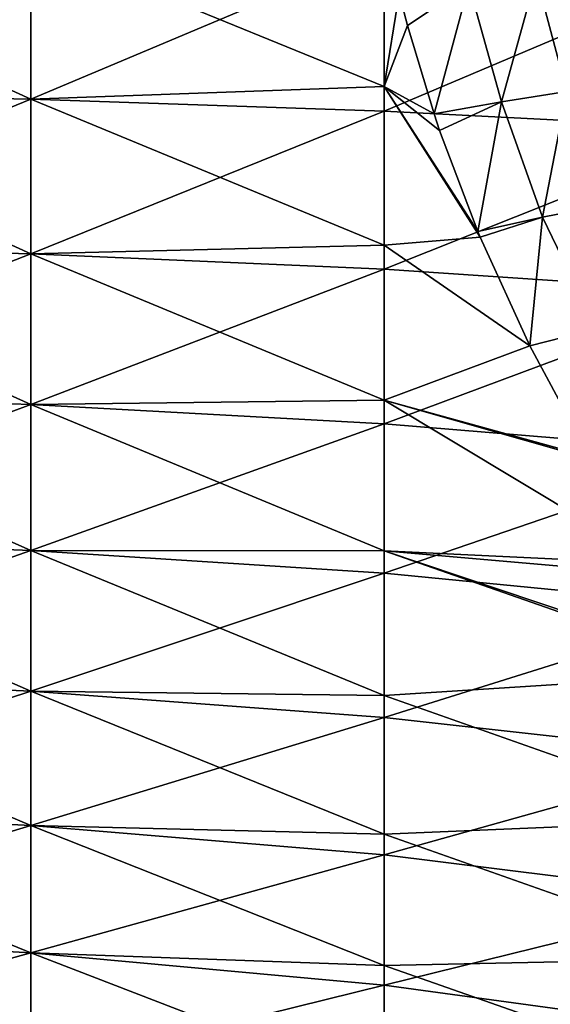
# Model space of a CAD drawing. Header units: metres. Extents: x -61 to 49, y -32 to 32.
# Tile 45 of 256: x -36.79 to -34.11, y -6.96 to -2. Entities that reach past the tile are written whole.
import ezdxf

# ---------------------------------------------------------------- set-up
doc = ezdxf.new("R2010")
doc.units = ezdxf.units.M
doc.layers.add('solid_K_27_40_10_000Y34', color=7, linetype='CONTINUOUS')

msp = doc.modelspace()

# ---------------------------------------------------------------- linework, layer by layer
at = {"layer": 'solid_K_27_40_10_000Y34'}
for points in [[(-34.950394, -1.522393, -10.648457), (-34.949875, -2.33624, -10.500042), (-36.730167, -1.608168, -10.411584)], [(-34.87318, -1.86781, -10.604568), (-34.949875, -2.33624, -10.500042), (-34.950394, -1.522393, -10.648457)], [(-38.5172, -1.583972, -10.254935), (-36.730167, -1.608168, -10.411584), (-36.730167, -2.400448, -10.25793)], [(-38.5172, -2.364332, -10.103593), (-38.5172, -1.583972, -10.254935), (-36.730167, -2.400448, -10.25793)], [(-38.5172, -1.583972, 10.254935), (-38.5172, -2.364332, 10.103593), (-36.730167, -1.608168, 10.411584)], [(-38.5172, -2.364332, 10.103593), (-36.730167, -2.400448, 10.25793), (-36.730167, -1.608168, 10.411584)], [(-34.949875, -2.33624, -10.500042), (-36.730167, -2.400448, -10.25793), (-36.730167, -1.608168, -10.411584)], [(-34.949875, -1.64814, 10.629794), (-36.730167, -1.608168, 10.411584), (-36.730167, -2.400448, 10.25793)], [(-34.949875, -2.460022, 10.471732), (-34.949875, -1.64814, 10.629794), (-36.730167, -2.400448, 10.25793)], [(-33.178562, -1.708811, 10.908504), (-34.949875, -1.64814, 10.629794), (-34.949875, -2.460022, 10.471732)], [(-33.178562, -2.550322, 10.742969), (-33.178562, -1.708811, 10.908504), (-34.949875, -2.460022, 10.471732)], [(-34.358803, -2.413775, -10.589832), (-34.523064, -1.821122, -10.682685), (-34.183868, -1.779411, -10.795013)], [(-34.029171, -2.360849, -10.706381), (-34.358803, -2.413775, -10.589832), (-34.183868, -1.779411, -10.795013)], [(-34.029171, -2.360849, -10.706381), (-34.183868, -1.779411, -10.795013), (-33.856682, -1.74478, -10.940478)], [(-34.523064, -1.821122, -10.682685), (-34.83173, -2.027906, -10.581224), (-34.87318, -1.86781, -10.604568)], [(-34.523064, -1.821122, -10.682685), (-34.698345, -2.474123, -10.505927), (-34.83173, -2.027906, -10.581224)], [(-34.358803, -2.413775, -10.589832), (-34.698345, -2.474123, -10.505927), (-34.523064, -1.821122, -10.682685)], [(-34.83173, -2.027906, -10.581224), (-34.949875, -2.33624, -10.500042), (-34.87318, -1.86781, -10.604568)], [(-34.83173, -2.027906, -10.581224), (-34.698345, -2.474123, -10.505927), (-34.949875, -2.33624, -10.500042)], [(-38.5172, -2.364332, -10.103593), (-36.730167, -2.400448, -10.25793), (-36.730167, -3.178642, -10.044079)], [(-38.5172, -3.130817, -9.89296), (-38.5172, -2.364332, -10.103593), (-36.730167, -3.178642, -10.044079)], [(-38.5172, -2.364332, 10.103593), (-38.5172, -3.130817, 9.89296), (-36.730167, -2.400448, 10.25793)], [(-34.949875, -2.33624, -10.500042), (-34.949875, -3.136118, -10.289493), (-36.730167, -2.400448, -10.25793)], [(-34.466209, -3.095544, -10.376261), (-34.949875, -3.136118, -10.289493), (-34.949875, -2.33624, -10.500042)], [(-34.478165, -3.066729, -10.382915), (-34.466209, -3.095544, -10.376261), (-34.949875, -2.33624, -10.500042)], [(-34.670456, -2.557146, -10.490277), (-34.478165, -3.066729, -10.382915), (-34.949875, -2.33624, -10.500042)], [(-34.698345, -2.474123, -10.505927), (-34.670456, -2.557146, -10.490277), (-34.949875, -2.33624, -10.500042)], [(-34.151421, -2.994936, -10.47356), (-34.358803, -2.413775, -10.589832), (-34.029171, -2.360849, -10.706381)], [(-33.833416, -2.932739, -10.594906), (-34.151421, -2.994936, -10.47356), (-34.029171, -2.360849, -10.706381)], [(-38.5172, -3.130817, 9.89296), (-36.730167, -3.178642, 10.044079), (-36.730167, -2.400448, 10.25793)], [(-34.949875, -3.136118, -10.289493), (-36.730167, -3.178642, -10.044079), (-36.730167, -2.400448, -10.25793)], [(-34.949875, -2.460022, 10.471732), (-36.730167, -2.400448, 10.25793), (-36.730167, -3.178642, 10.044079)], [(-34.358803, -2.413775, -10.589832), (-34.670456, -2.557146, -10.490277), (-34.698345, -2.474123, -10.505927)], [(-34.358803, -2.413775, -10.589832), (-34.478165, -3.066729, -10.382915), (-34.670456, -2.557146, -10.490277)], [(-34.151421, -2.994936, -10.47356), (-34.478165, -3.066729, -10.382915), (-34.358803, -2.413775, -10.589832)], [(-34.949875, -3.257359, 10.251757), (-34.949875, -2.460022, 10.471732), (-36.730167, -3.178642, 10.044079)], [(-33.178562, -2.550322, 10.742969), (-34.949875, -2.460022, 10.471732), (-34.949875, -3.257359, 10.251757)], [(-33.178562, -3.376446, 10.512617), (-33.178562, -2.550322, 10.742969), (-34.949875, -3.257359, 10.251757)], [(-33.879383, -3.556975, -10.344728), (-34.151421, -2.994936, -10.47356), (-33.833416, -2.932739, -10.594906)], [(-34.151421, -2.994936, -10.47356), (-34.466209, -3.095544, -10.376261), (-34.478165, -3.066729, -10.382915)], [(-34.151421, -2.994936, -10.47356), (-34.215534, -3.643166, -10.238152), (-34.466209, -3.095544, -10.376261)], [(-33.879383, -3.556975, -10.344728), (-34.215534, -3.643166, -10.238152), (-34.151421, -2.994936, -10.47356)], [(-34.466209, -3.095544, -10.376261), (-34.215534, -3.643166, -10.238152), (-34.949875, -3.136118, -10.289493)], [(-38.5172, -3.130817, -9.89296), (-36.730167, -3.178642, -10.044079), (-36.730167, -3.938182, -9.771285)], [(-38.5172, -3.878929, -9.624269), (-38.5172, -3.130817, -9.89296), (-36.730167, -3.938182, -9.771285)], [(-38.5172, -3.130817, 9.89296), (-38.5172, -3.878929, 9.624269), (-36.730167, -3.178642, 10.044079)], [(-34.949875, -3.136118, -10.289493), (-34.949875, -3.917454, -10.018106), (-36.730167, -3.178642, -10.044079)], [(-34.215534, -3.643166, -10.238152), (-34.949875, -3.917454, -10.018106), (-34.949875, -3.136118, -10.289493)], [(-38.5172, -3.878929, 9.624269), (-36.730167, -3.938182, 9.771285), (-36.730167, -3.178642, 10.044079)], [(-34.949875, -3.917454, -10.018106), (-36.730167, -3.938182, -9.771285), (-36.730167, -3.178642, -10.044079)], [(-34.949875, -3.257359, 10.251757), (-36.730167, -3.178642, 10.044079), (-36.730167, -3.938182, 9.771285)], [(-34.949875, -4.035436, 9.971166), (-34.949875, -3.257359, 10.251757), (-36.730167, -3.938182, 9.771285)], [(-33.178562, -3.376446, 10.512617), (-34.949875, -3.257359, 10.251757), (-34.949875, -4.035436, 9.971166)], [(-33.178562, -4.182199, 10.218842), (-33.178562, -3.376446, 10.512617), (-34.949875, -4.035436, 9.971166)], [(-33.879383, -3.556975, -10.344728), (-33.913906, -4.201706, -10.074422), (-34.215534, -3.643166, -10.238152)], [(-34.215534, -3.643166, -10.238152), (-33.913906, -4.201706, -10.074422), (-34.949875, -3.917454, -10.018106)], [(-38.5172, -3.878929, -9.624269), (-36.730167, -3.938182, -9.771285), (-36.730167, -4.674611, -9.441149)], [(-38.5172, -4.604279, -9.299101), (-38.5172, -3.878929, -9.624269), (-36.730167, -4.674611, -9.441149)], [(-38.5172, -3.878929, 9.624269), (-38.5172, -4.604279, 9.299101), (-36.730167, -3.938182, 9.771285)], [(-34.949875, -3.917454, -10.018106), (-34.949875, -4.675627, -9.687487), (-36.730167, -3.938182, -9.771285)], [(-33.576771, -4.741882, -9.894301), (-34.949875, -4.675627, -9.687487), (-34.949875, -3.917454, -10.018106)], [(-33.907009, -4.213509, -10.070716), (-33.576771, -4.741882, -9.894301), (-34.949875, -3.917454, -10.018106)], [(-33.913906, -4.201706, -10.074422), (-33.907009, -4.213509, -10.070716), (-34.949875, -3.917454, -10.018106)], [(-38.5172, -4.604279, 9.299101), (-36.730167, -4.674611, 9.441149), (-36.730167, -3.938182, 9.771285)], [(-34.949875, -4.675627, -9.687487), (-36.730167, -4.674611, -9.441149), (-36.730167, -3.938182, -9.771285)], [(-34.949875, -4.035436, 9.971166), (-36.730167, -3.938182, 9.771285), (-36.730167, -4.674611, 9.441149)], [(-34.949875, -4.789654, 9.63162), (-34.949875, -4.035436, 9.971166), (-36.730167, -4.674611, 9.441149)], [(-33.178562, -4.182199, 10.218842), (-34.949875, -4.035436, 9.971166), (-34.949875, -4.789654, 9.63162)], [(-33.178562, -4.96272, 9.863413), (-33.178562, -4.182199, 10.218842), (-34.949875, -4.789654, 9.63162)], [(-38.5172, -4.604279, -9.299101), (-36.730167, -4.674611, -9.441149), (-36.730167, -5.383607, -9.055609)], [(-38.5172, -5.302608, -8.919362), (-38.5172, -4.604279, -9.299101), (-36.730167, -5.383607, -9.055609)], [(-38.5172, -4.604279, 9.299101), (-38.5172, -5.302608, 8.919362), (-36.730167, -4.674611, 9.441149)], [(-38.5172, -5.302608, 8.919362), (-36.730167, -5.383607, 9.055609), (-36.730167, -4.674611, 9.441149)], [(-34.949875, -5.406156, -9.29959), (-36.730167, -5.383607, -9.055609), (-36.730167, -4.674611, -9.441149)], [(-34.949875, -4.675627, -9.687487), (-34.949875, -5.406156, -9.29959), (-36.730167, -4.674611, -9.441149)], [(-34.949875, -4.789654, 9.63162), (-36.730167, -4.674611, 9.441149), (-36.730167, -5.383607, 9.055609)], [(-33.183254, -5.29263, -9.689429), (-34.949875, -5.406156, -9.29959), (-34.949875, -4.675627, -9.687487)], [(-33.205479, -5.263255, -9.700899), (-33.183254, -5.29263, -9.689429), (-34.949875, -4.675627, -9.687487)], [(-33.538521, -4.798615, -9.87419), (-33.205479, -5.263255, -9.700899), (-34.949875, -4.675627, -9.687487)], [(-33.576771, -4.741882, -9.894301), (-33.538521, -4.798615, -9.87419), (-34.949875, -4.675627, -9.687487)], [(-34.949875, -5.515553, 9.235126), (-34.949875, -4.789654, 9.63162), (-36.730167, -5.383607, 9.055609)], [(-33.178562, -4.96272, 9.863413), (-34.949875, -4.789654, 9.63162), (-34.949875, -5.515553, 9.235126)], [(-33.178562, -5.7133, 9.448477), (-33.178562, -4.96272, 9.863413), (-34.949875, -5.515553, 9.235126)], [(-38.5172, -5.302608, -8.919362), (-36.730167, -5.383607, -9.055609), (-36.730167, -6.061011, -8.616927)], [(-38.5172, -5.969819, -8.48728), (-38.5172, -5.302608, -8.919362), (-36.730167, -6.061011, -8.616927)], [(-38.5172, -5.302608, 8.919362), (-38.5172, -5.969819, 8.48728), (-36.730167, -5.383607, 9.055609)], [(-33.183254, -5.29263, -9.689429), (-33.178562, -6.029889, -9.249646), (-34.949875, -5.406156, -9.29959)], [(-38.5172, -5.969819, 8.48728), (-36.730167, -6.061011, 8.616927), (-36.730167, -5.383607, 9.055609)], [(-34.949875, -6.10472, -8.856709), (-36.730167, -6.061011, -8.616927), (-36.730167, -5.383607, -9.055609)], [(-34.949875, -5.406156, -9.29959), (-34.949875, -6.10472, -8.856709), (-36.730167, -5.383607, -9.055609)], [(-34.949875, -5.515553, 9.235126), (-36.730167, -5.383607, 9.055609), (-36.730167, -6.061011, 8.616927)], [(-33.178562, -6.029889, -9.249646), (-34.949875, -6.10472, -8.856709), (-34.949875, -5.406156, -9.29959)], [(-34.949875, -6.20884, 8.784031), (-34.949875, -5.515553, 9.235126), (-36.730167, -6.061011, 8.616927)], [(-33.178562, -5.7133, 9.448477), (-34.949875, -5.515553, 9.235126), (-34.949875, -6.20884, 8.784031)], [(-33.178562, -6.42941, 8.976535), (-33.178562, -5.7133, 9.448477), (-34.949875, -6.20884, 8.784031)], [(-38.5172, -5.969819, -8.48728), (-36.730167, -6.061011, -8.616927), (-36.730167, -6.702846, -8.127677)], [(-38.5172, -6.601997, -8.005391), (-38.5172, -5.969819, -8.48728), (-36.730167, -6.702846, -8.127677)], [(-38.5172, -5.969819, 8.48728), (-38.5172, -6.601997, 8.005391), (-36.730167, -6.061011, 8.616927)], [(-33.178562, -6.029889, -9.249646), (-33.178562, -6.729612, -8.753733), (-34.949875, -6.10472, -8.856709)], [(-38.5172, -6.601997, 8.005391), (-36.730167, -6.702846, 8.127677), (-36.730167, -6.061011, 8.616927)], [(-34.949875, -6.767189, -8.361462), (-36.730167, -6.702846, -8.127677), (-36.730167, -6.061011, -8.616927)], [(-34.949875, -6.10472, -8.856709), (-34.949875, -6.767189, -8.361462), (-36.730167, -6.061011, -8.616927)], [(-34.949875, -6.20884, 8.784031), (-36.730167, -6.061011, 8.616927), (-36.730167, -6.702846, 8.127677)], [(-33.178562, -6.729612, -8.753733), (-34.949875, -6.767189, -8.361462), (-34.949875, -6.10472, -8.856709)], [(-34.949875, -6.865418, 8.280998), (-34.949875, -6.20884, 8.784031), (-36.730167, -6.702846, 8.127677)], [(-33.178562, -6.42941, 8.976535), (-34.949875, -6.20884, 8.784031), (-34.949875, -6.865418, 8.280998)], [(-33.178562, -7.106731, 8.450437), (-33.178562, -6.42941, 8.976535), (-34.949875, -6.865418, 8.280998)], [(-38.5172, -6.601997, -8.005391), (-36.730167, -6.702846, -8.127677), (-36.730167, -7.305346, -7.590731)], [(-38.5172, -7.195433, -7.476524), (-38.5172, -6.601997, -8.005391), (-36.730167, -7.305346, -7.590731)], [(-38.5172, -6.601997, 8.005391), (-38.5172, -7.195433, 7.476524), (-36.730167, -6.702846, 8.127677)], [(-38.5172, -7.195433, 7.476524), (-36.730167, -7.305346, 7.590731), (-36.730167, -6.702846, 8.127677)], [(-34.949875, -7.389647, -7.816777), (-36.730167, -7.305346, -7.590731), (-36.730167, -6.702846, -8.127677)], [(-34.949875, -6.767189, -8.361462), (-34.949875, -7.389647, -7.816777), (-36.730167, -6.702846, -8.127677)], [(-34.949875, -6.865418, 8.280998), (-36.730167, -6.702846, 8.127677), (-36.730167, -7.305346, 7.590731)], [(-33.178562, -6.729612, -8.753733), (-33.178562, -7.388734, -8.205006), (-34.949875, -6.767189, -8.361462)], [(-33.178562, -7.388734, -8.205006), (-34.949875, -7.389647, -7.816777), (-34.949875, -6.767189, -8.361462)], [(-34.949875, -7.481403, 7.729003), (-34.949875, -6.865418, 8.280998), (-36.730167, -7.305346, 7.590731)], [(-33.178562, -7.106731, 8.450437), (-34.949875, -6.865418, 8.280998), (-34.949875, -7.481403, 7.729003)]]:
    msp.add_3dface(points, dxfattribs=at)

doc.saveas('drawing.dxf')
